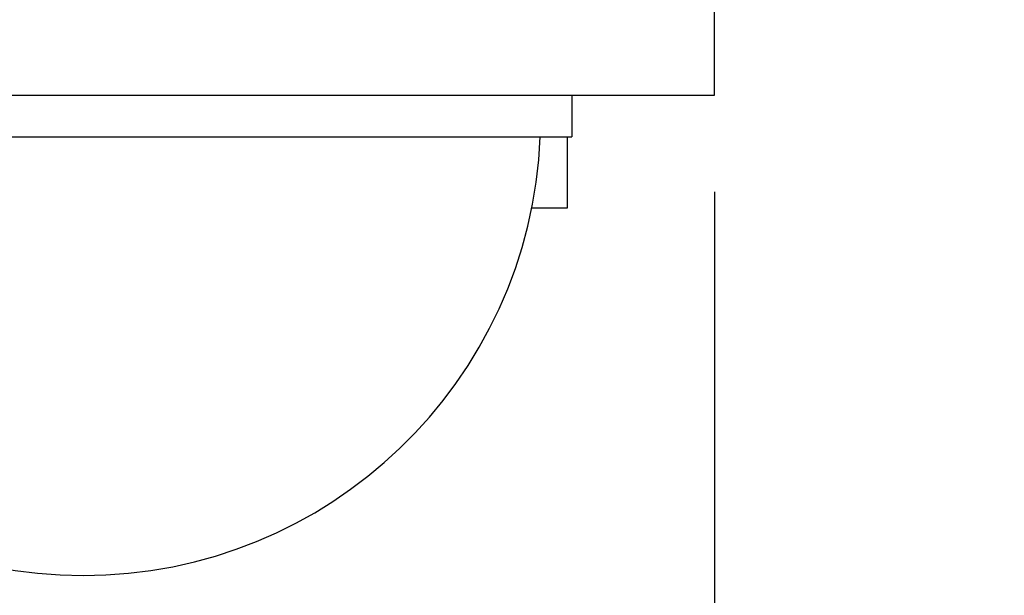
# Model space of a CAD drawing. Header units: inches. Extents: x 0 to 22, y 0 to 17.
# Tile 191 of 217: x 13.236 to 13.871, y 5.028 to 5.4. Entities that reach past the tile are written whole.
import ezdxf

# ---------------------------------------------------------------- set-up
doc = ezdxf.new("R2010")
doc.units = ezdxf.units.IN
doc.header["$LTSCALE"] = 1.21
doc.header["$MEASUREMENT"] = 0
doc.layers.get('0').update_dxf_attribs({"linetype": 'CONTINUOUS'})
doc.layers.add('02___PRT_ALL_AXES', color=7, linetype='CONTINUOUS')
doc.layers.add('DIMENSIONS', color=7, linetype='CONTINUOUS')
doc.styles.get("Standard").update_dxf_attribs({"font": 'txt', "width": 0.8})
doc.dimstyles.new('DIMSTYLE_1', dxfattribs={"dimtxt": 0.125, "dimasz": 0.18, "dimexe": 0.18, "dimexo": 0.0625, "dimgap": 0.09, "dimtad": 0, "dimtih": 1, "dimtoh": 1, "dimdec": 3, "dimzin": 4, "dimdsep": 46, "dimtxsty": 'STANDARD', "dimblk": '_FILLED', "dimblk1": '_FILLED', "dimblk2": '_FILLED', "dimcen": 0.09, "dimadec": 0, "dimazin": 0, "dimtp": 0.001, "dimtm": 0.001, "dimtfac": 1, "dimtdec": 3, "dimtofl": 0, "dimtmove": 0, "dimatfit": 3, "dimldrblk": '_FILLED', "dimfxl": 1, "dimtolj": 1, "dimtzin": 4, "dimarcsym": 0})

# ---------------------------------------------------------------- blocks, each defined once
blk = doc.blocks.new('*D18')
at = {"layer": 'DIMENSIONS', "color": 2, "linetype": 'CONTINUOUS'}
blk.add_line((13.7463, 5.41325), (14.1213, 5.41325), dxfattribs=at)
at = {"layer": 'DIMENSIONS', "color": 2, "linetype": 'CONTINUOUS', "insert": (14.1838, 5.47575), "char_height": 0.125, "width": 1.125, "attachment_point": 1, "line_spacing_factor": 0.9}
blk.add_mtext('.062{\\Ftxt.shx;\\W1.000000;\\H0.125000; }[1.57]', dxfattribs=at)
blk = doc.blocks.new('_FILLED')
at = {"color": 0, "linetype": 'BYBLOCK'}
blk.add_solid([(0, 0), (-1, 0.1736), (-1, -0.1736)], dxfattribs=at)
blk = doc.blocks.new('*D22')
at = {"layer": 'DIMENSIONS', "color": 2, "linetype": 'CONTINUOUS'}
blk.add_line((13.6838, 5.28875), (13.6838, 4.60375), dxfattribs=at)
at = {"layer": 'DIMENSIONS', "color": 2, "linetype": 'CONTINUOUS', "insert": (13.6213, 4.54125), "char_height": 0.125, "width": 1.325, "attachment_point": 3, "rotation": 90, "line_spacing_factor": 0.9}
blk.add_mtext('8.000{\\Ftxt.shx;\\W1.000000;\\H0.125000; }[203.2]', dxfattribs=at)

msp = doc.modelspace()

# ---------------------------------------------------------------- linework, layer by layer
at = {"color": 7, "linetype": 'CONTINUOUS'}
for p, q in [((13.5888, 5.32425), (13.5888, 5.27825)), ((13.5888, 5.27825), (13.56571, 5.27825))]:
    msp.add_line(p, q, dxfattribs=at)
at = {"layer": '02___PRT_ALL_AXES', "color": 7, "linetype": 'CONTINUOUS'}
for p, q in [((13.6838, 5.35125), (13.6838, 5.41325)), ((11.03229, 5.35125), (13.6838, 5.35125)), ((13.5918, 5.35125), (13.5918, 5.32425)), ((12.9218, 5.32425), (13.5918, 5.32425))]:
    msp.add_line(p, q, dxfattribs=at)
msp.add_arc((13.2768, 5.33625), 0.295, 182.33132, 357.66868, dxfattribs=at)

# ---------------------------------------------------------------- dimensions: what is measured, and where the dimension line sits
at = {"layer": 'DIMENSIONS', "color": 2, "linetype": 'CONTINUOUS'}
for feature_location, offset, dtype, origin, picture, middle in [((13.7463, 5.41325), (0.375, 0), 0, (13.6838, 5.35125), '*D18', (14.7463, 5.41325)), ((13.6838, 5.28875), (0, -0.685), 1, (5.6838, 5.35125), '*D22', (13.81822, 3.61055))]:
    dim = msp.add_ordinate_dim(feature_location=feature_location, offset=offset, dtype=dtype, origin=origin, dimstyle='DIMSTYLE_1', dxfattribs=at)
    dim.commit()
    dim.dimension.update_dxf_attribs({"geometry": picture, "text_midpoint": middle})

doc.saveas('drawing.dxf')
